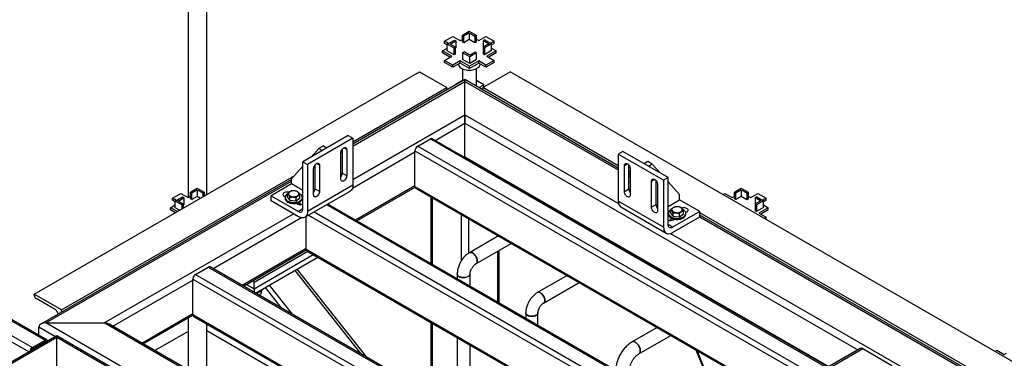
# Model space of a CAD drawing. Header units: millimetres. Extents: x 5 to 589, y 5 to 450.
# Tile 44 of 91: x 486 to 527, y 172 to 186. Entities that reach past the tile are written whole.
import ezdxf

# ---------------------------------------------------------------- set-up
doc = ezdxf.new("R2010")
doc.units = ezdxf.units.MM
doc.layers.add('TRAIT-FORT', color=4, linetype='Continuous', lineweight=25)

msp = doc.modelspace()

# ---------------------------------------------------------------- linework, layer by layer
at = {"layer": 'TRAIT-FORT', "color": 4, "linetype": 'Continuous', "lineweight": 25}
for p, q in [((492.68426, 189.25565), (492.68426, 178.68546)), ((493.46804, 178.80367), (493.46804, 189.25565)), ((504.24653, 185.53665), (504.53082, 185.70077)), ((504.30386, 185.50355), (504.53082, 185.63457)), ((504.53082, 185.70077), (504.82704, 185.52976)), ((504.53082, 185.63457), (504.76971, 185.49667)), ((504.53082, 185.63457), (504.53082, 185.34768)), ((503.49546, 185.27954), (503.8452, 185.48144)), ((503.66024, 185.18442), (503.49546, 185.27954)), ((503.49546, 185.19127), (503.49546, 185.27954)), ((503.6125, 185.12371), (503.49546, 185.19127)), ((503.6125, 185.15686), (503.90872, 185.32787)), ((503.6125, 184.86997), (503.6125, 185.15686)), ((503.89679, 184.99274), (503.6125, 185.15686)), ((503.72717, 185.15686), (503.96605, 185.29477)), ((503.95413, 185.02584), (503.72717, 185.15686)), ((503.8452, 185.48144), (504.15097, 185.30492)), ((503.90872, 185.32787), (503.96605, 185.29477)), ((503.96605, 185.29477), (503.96605, 185.00788)), ((504.15097, 185.30492), (504.24653, 185.36008)), ((504.24653, 185.53665), (504.30386, 185.50355)), ((504.24653, 185.24976), (504.24653, 185.53665)), ((504.30386, 185.21666), (504.24653, 185.24976)), ((504.30386, 185.21666), (504.30386, 185.50355)), ((504.53082, 185.34768), (504.30386, 185.21666)), ((504.76971, 185.20977), (504.53082, 185.34768)), ((504.82704, 185.52976), (504.76971, 185.49667)), ((504.76971, 185.49667), (504.76971, 185.20977)), ((504.82704, 185.24287), (504.76971, 185.20977)), ((504.82704, 185.52976), (504.82704, 185.24287)), ((504.82704, 185.36697), (504.93452, 185.30492)), ((504.93452, 185.30492), (505.2403, 185.48144)), ((505.35833, 185.17063), (505.11944, 185.03273)), ((505.1887, 185.33475), (505.13137, 185.30166)), ((505.13137, 185.30166), (505.35833, 185.17063)), ((505.13137, 185.03961), (505.13137, 185.30166)), ((505.47299, 185.17063), (505.17677, 184.99963)), ((505.1887, 185.33475), (505.47299, 185.17063)), ((505.2403, 185.48144), (505.59003, 185.27954)), ((505.59003, 185.27954), (505.43718, 185.19131)), ((505.59003, 185.19127), (505.47299, 185.12371)), ((505.47299, 184.88374), (505.47299, 185.17063)), ((505.59003, 185.19127), (505.59003, 185.27954)), ((503.40946, 184.87686), (503.6125, 184.99407)), ((503.80124, 184.65069), (503.40946, 184.87686)), ((503.40946, 184.78858), (503.40946, 184.87686)), ((503.72478, 184.60655), (503.40946, 184.78858)), ((503.89679, 184.70585), (503.6125, 184.86997)), ((503.89679, 184.99274), (503.95413, 185.02584)), ((503.89679, 184.70585), (503.89679, 184.99274)), ((503.95413, 184.73895), (503.89679, 184.70585)), ((503.95413, 184.73895), (503.95413, 185.02584)), ((503.96605, 185.00788), (503.95413, 185.00099)), ((504.25845, 184.79773), (504.31578, 184.83083)), ((504.25845, 184.79773), (504.25845, 184.51084)), ((504.55467, 184.62673), (504.25845, 184.79773)), ((504.55467, 184.69292), (504.31578, 184.83083)), ((504.78163, 184.82395), (504.55467, 184.69292)), ((504.83897, 184.79085), (504.55467, 184.62673)), ((504.83897, 184.79085), (504.78163, 184.82395)), ((504.83897, 184.50396), (504.83897, 184.79085)), ((505.17677, 184.99963), (505.11944, 185.03273)), ((505.11944, 185.03273), (505.11944, 184.74583)), ((505.17677, 184.71274), (505.11944, 184.74583)), ((505.17677, 184.99963), (505.17677, 184.71274)), ((505.47299, 184.88374), (505.17677, 184.71274)), ((505.67603, 184.87686), (505.28425, 184.65069)), ((505.67603, 184.78858), (505.36071, 184.60655)), ((505.47299, 184.99407), (505.67603, 184.87686)), ((505.67603, 184.78858), (505.67603, 184.87686)), ((503.49546, 184.47417), (503.80124, 184.65069)), ((503.8452, 184.27227), (503.49546, 184.47417)), ((503.49546, 184.38589), (503.49546, 184.47417)), ((503.8452, 184.184), (503.49546, 184.38589)), ((504.15097, 184.44879), (503.8452, 184.27227)), ((504.15097, 184.36052), (503.8452, 184.184)), ((504.54275, 184.22263), (504.15097, 184.44879)), ((504.15097, 184.36052), (504.15097, 184.44879)), ((504.54275, 184.13435), (504.15097, 184.36052)), ((504.55467, 184.33984), (504.25845, 184.51084)), ((504.93452, 184.44879), (504.54275, 184.22263)), ((504.93452, 184.36052), (504.54275, 184.13435)), ((504.55467, 184.33984), (504.55467, 184.62673)), ((504.83897, 184.50396), (504.55467, 184.33984)), ((505.2403, 184.27227), (504.93452, 184.44879)), ((504.93452, 184.36052), (504.93452, 184.44879)), ((505.2403, 184.184), (504.93452, 184.36052)), ((505.59003, 184.47417), (505.2403, 184.27227)), ((505.59003, 184.38589), (505.2403, 184.184)), ((505.28425, 184.65069), (505.59003, 184.47417)), ((505.59003, 184.38589), (505.59003, 184.47417)), ((486.19619, 174.60572), (502.44054, 183.98338)), ((502.44054, 183.98338), (503.5872, 183.32143)), ((503.8452, 184.184), (503.8452, 184.27227)), ((504.24545, 184.12291), (504.24545, 183.59802)), ((504.24545, 184.12291), (504.24545, 183.59802)), ((504.54275, 184.13435), (504.54275, 184.22263)), ((504.84004, 183.44434), (504.84004, 184.12291)), ((504.84004, 183.44434), (504.84004, 184.12291)), ((505.11608, 183.32143), (506.26274, 183.98338)), ((505.2403, 184.184), (505.2403, 184.27227)), ((540.66253, 164.1248), (506.26274, 183.98338)), ((504.35164, 183.65932), (499.62886, 180.93291)), ((499.62886, 180.8598), (504.35164, 183.58621)), ((504.24545, 183.62024), (503.94075, 183.44434)), ((510.81834, 179.92617), (504.35164, 183.65932)), ((504.35164, 183.58621), (504.35164, 183.65932)), ((504.35164, 183.65932), (504.35164, 183.58621)), ((504.35164, 182.17404), (504.35164, 183.58621)), ((504.35164, 183.58621), (510.81834, 179.85306)), ((505.14474, 183.44434), (504.84004, 183.62024)), ((499.62886, 181.03633), (503.5872, 183.32143)), ((503.5872, 183.21802), (503.5872, 183.32143)), ((503.94075, 183.44434), (503.96, 183.43323)), ((503.94075, 183.44434), (503.94075, 183.42212)), ((504.93438, 183.3229), (505.14474, 183.44434)), ((505.11608, 183.21802), (505.11608, 183.32143)), ((510.81834, 180.02958), (505.11608, 183.32143)), ((505.14474, 183.33798), (505.14474, 183.44434)), ((499.62886, 179.44764), (504.35164, 182.17404)), ((503.0996, 181.09819), (504.35164, 181.82097)), ((504.35164, 181.82097), (504.35164, 182.17404)), ((504.35164, 182.17404), (504.35164, 181.82097)), ((504.35164, 182.17404), (510.82952, 178.43444)), ((504.35164, 180.40858), (504.35164, 181.82097)), ((504.35164, 181.82097), (520.91486, 172.25923)), ((499.43775, 181.29791), (497.52665, 180.19466)), ((499.62886, 181.18759), (497.71776, 180.08433)), ((499.43775, 181.29791), (499.62886, 181.18759)), ((499.62886, 181.18759), (499.62886, 179.20141)), ((502.36409, 180.85014), (502.8992, 181.15905)), ((502.8992, 181.15905), (519.52577, 171.56074)), ((519.60684, 171.56877), (502.98028, 181.16708)), ((497.86809, 180.39177), (498.19553, 180.75731)), ((498.38664, 180.86764), (498.19553, 180.75731)), ((498.19553, 180.75731), (498.34841, 180.66906)), ((498.38664, 180.86764), (498.53952, 180.77938)), ((499.12241, 179.46076), (499.12241, 180.5642)), ((499.12245, 180.56746), (499.17975, 180.60054)), ((499.17975, 180.67365), (499.14147, 180.65155)), ((499.17975, 180.71817), (499.17975, 179.71451)), ((499.37086, 180.70762), (499.24662, 180.77934)), ((499.37086, 180.70762), (499.37086, 179.60419)), ((499.61324, 179.08555), (502.24943, 180.60739)), ((502.24943, 179.15086), (502.24943, 180.65153)), ((502.24943, 180.65153), (518.85087, 171.06772)), ((502.36409, 180.85014), (518.99066, 171.25183)), ((511.00945, 180.63045), (510.81834, 180.52012)), ((512.92055, 179.52719), (511.00945, 180.63045)), ((497.52665, 178.20848), (497.52665, 180.19466)), ((497.52665, 180.19466), (497.71776, 180.08433)), ((504.32291, 180.39199), (504.35164, 180.40858)), ((504.35164, 180.37541), (504.35164, 180.40858)), ((504.35164, 180.40858), (504.35164, 180.37541)), ((504.35164, 180.40858), (519.69155, 171.55303)), ((512.72944, 179.41687), (510.81834, 180.52012)), ((510.81834, 180.52012), (510.81834, 178.53394)), ((512.06056, 180.20017), (511.90768, 180.11191)), ((512.25167, 180.08984), (512.06056, 180.20017)), ((497.04887, 179.47722), (497.52665, 180.01059)), ((497.71776, 180.08433), (497.71776, 178.09815)), ((497.97575, 178.79881), (497.97575, 179.90224)), ((498.03309, 180.05622), (498.03309, 179.05256)), ((498.2242, 180.04567), (498.09996, 180.11739)), ((498.2242, 180.04567), (498.2242, 178.94223)), ((511.07634, 180.04015), (511.20058, 180.11187)), ((511.07634, 178.93672), (511.07634, 180.04015)), ((511.26745, 179.04704), (511.26745, 180.0507)), ((511.32478, 179.73722), (511.26745, 179.77031)), ((511.32478, 179.89673), (511.32478, 178.79329)), ((512.25167, 180.08984), (512.09879, 180.00159)), ((512.5791, 179.72431), (512.25167, 180.08984)), ((497.04887, 179.44352), (486.47688, 173.34044)), ((486.69308, 173.39214), (497.04887, 179.37041)), ((487.34285, 173.94377), (497.17818, 179.62158)), ((497.04887, 179.25654), (497.04887, 179.47722)), ((499.37086, 179.60419), (499.17975, 179.71451)), ((511.32478, 179.6338), (511.26745, 179.6669)), ((511.26745, 179.59379), (511.32478, 179.5607)), ((512.223, 179.3782), (512.34724, 179.44992)), ((512.223, 178.27477), (512.223, 179.3782)), ((512.41411, 178.38509), (512.41411, 179.38875)), ((512.92055, 179.52719), (512.72944, 179.41687)), ((512.72944, 179.41687), (512.72944, 177.43069)), ((512.92055, 177.54101), (512.92055, 179.52719)), ((513.39833, 178.80975), (512.92055, 179.34312)), ((492.77993, 178.91712), (493.06423, 179.08124)), ((492.77993, 178.91712), (492.83726, 178.88403)), ((492.77993, 178.63023), (492.77993, 178.91712)), ((492.83726, 178.88403), (493.06423, 179.01505)), ((493.06423, 179.08124), (493.36045, 178.91024)), ((493.06423, 179.01505), (493.30311, 178.87714)), ((493.06423, 179.01505), (493.06423, 178.72816)), ((493.36045, 178.91024), (493.30311, 178.87714)), ((493.36045, 178.91024), (493.36045, 178.74155)), ((497.04887, 179.25654), (496.18888, 178.76007)), ((497.52665, 178.98072), (497.04887, 179.25654)), ((497.60578, 177.85067), (499.51688, 178.95393)), ((499.62886, 179.20141), (497.71776, 178.09815)), ((498.2242, 178.94223), (498.03309, 179.05256)), ((499.73627, 177.74418), (502.24943, 179.195)), ((499.79961, 177.70761), (502.25221, 179.12347)), ((502.24943, 179.15086), (517.55112, 170.31738)), ((502.28302, 179.07662), (517.50361, 170.28996)), ((511.07634, 178.93672), (511.26745, 179.04704)), ((512.47144, 179.23478), (512.47144, 178.13134)), ((515.71312, 178.91712), (515.99742, 179.08124)), ((515.71312, 178.91712), (515.77046, 178.88403)), ((515.71312, 178.63023), (515.71312, 178.91712)), ((515.77046, 178.88403), (515.99742, 179.01505)), ((515.99742, 179.08124), (516.29364, 178.91024)), ((515.99742, 179.01505), (516.23631, 178.87714)), ((515.99742, 179.01505), (515.99742, 178.72816)), ((516.29364, 178.91024), (516.23631, 178.87714)), ((516.29364, 178.91024), (516.29364, 178.62335)), ((492.02887, 178.66002), (492.3786, 178.86191)), ((492.19364, 178.5649), (492.02887, 178.66002)), ((492.02887, 178.57174), (492.02887, 178.66002)), ((492.1459, 178.50418), (492.02887, 178.57174)), ((492.1459, 178.53734), (492.44212, 178.70834)), ((492.1459, 178.25045), (492.1459, 178.53734)), ((492.4302, 178.37322), (492.1459, 178.53734)), ((492.26057, 178.53734), (492.49946, 178.67525)), ((492.48753, 178.40632), (492.26057, 178.53734)), ((492.3786, 178.86191), (492.68437, 178.68539)), ((492.44212, 178.70834), (492.49946, 178.67525)), ((492.49946, 178.67525), (492.49946, 178.38835)), ((492.68437, 178.68539), (492.77993, 178.74056)), ((492.83726, 178.59713), (492.77993, 178.63023)), ((492.83726, 178.59713), (492.83726, 178.88403)), ((493.06423, 178.72816), (492.83726, 178.59713)), ((493.20073, 178.64935), (493.06423, 178.72816)), ((493.30311, 178.87714), (493.30311, 178.70846)), ((493.36045, 178.74744), (493.36554, 178.7445)), ((496.18888, 178.53938), (496.18888, 178.76007)), ((496.18888, 178.76007), (497.33554, 178.09812)), ((497.33554, 177.87743), (496.18888, 178.53938)), ((496.73354, 178.74352), (496.77495, 178.71962)), ((496.77107, 178.68898), (496.77107, 178.64484)), ((496.87319, 178.71004), (496.87319, 178.84236)), ((496.97296, 178.56815), (496.87319, 178.71004)), ((496.97296, 178.56815), (496.97296, 178.70046)), ((496.97296, 178.56815), (497.23571, 178.54709)), ((497.23571, 178.54709), (497.23571, 178.6794)), ((497.23571, 178.54709), (497.39868, 178.66792)), ((497.39868, 178.66792), (497.39868, 178.80023)), ((497.52665, 178.57252), (497.48989, 178.59373)), ((497.5008, 178.64484), (497.5008, 178.68898)), ((502.91232, 178.71333), (502.91232, 175.91069)), ((502.97564, 178.67677), (502.97564, 175.87413)), ((512.72944, 177.43069), (510.81834, 178.53394)), ((512.92055, 178.31325), (513.39833, 178.58907)), ((513.39833, 178.58907), (513.39833, 178.80975)), ((514.25832, 178.0926), (513.39833, 178.58907)), ((515.22306, 178.81069), (515.31179, 178.86191)), ((515.31179, 178.86191), (515.61757, 178.68539)), ((515.61757, 178.68539), (515.71312, 178.74056)), ((515.77046, 178.59713), (515.71312, 178.63023)), ((515.77046, 178.59713), (515.77046, 178.88403)), ((515.99742, 178.72816), (515.77046, 178.59713)), ((516.23631, 178.59025), (515.99742, 178.72816)), ((516.23631, 178.87714), (516.23631, 178.59025)), ((516.29364, 178.62335), (516.23631, 178.59025)), ((516.29364, 178.74744), (516.40112, 178.68539)), ((516.40112, 178.68539), (516.70689, 178.86191)), ((516.82492, 178.55111), (516.58604, 178.4132)), ((516.65529, 178.71523), (516.59796, 178.68213)), ((516.59796, 178.68213), (516.82492, 178.55111)), ((516.59796, 178.42008), (516.59796, 178.68213)), ((516.93959, 178.55111), (516.64337, 178.3801)), ((516.65529, 178.71523), (516.93959, 178.55111)), ((516.70689, 178.86191), (517.05663, 178.66002)), ((517.05663, 178.66002), (516.90378, 178.57178)), ((517.05663, 178.57174), (516.93959, 178.50418)), ((516.93959, 178.26421), (516.93959, 178.55111)), ((517.05663, 178.57174), (517.05663, 178.66002)), ((491.94287, 178.25733), (492.1459, 178.37454)), ((492.23226, 178.09027), (491.94287, 178.25733)), ((491.94287, 178.16906), (491.94287, 178.25733)), ((492.15581, 178.04613), (491.94287, 178.16906)), ((492.32782, 178.14543), (492.1459, 178.25045)), ((492.4302, 178.37322), (492.48753, 178.40632)), ((492.4302, 178.20453), (492.4302, 178.37322)), ((492.48753, 178.23763), (492.48753, 178.40632)), ((492.49946, 178.38835), (492.48753, 178.38147)), ((497.25079, 178.44492), (497.30687, 178.41255)), ((497.27107, 178.43321), (497.27107, 178.44919)), ((497.46883, 178.38521), (497.3288, 178.46604)), ((497.52665, 178.20844), (497.33554, 178.09812)), ((497.9962, 178.07605), (514.40402, 168.60402)), ((498.5313, 178.38496), (514.93913, 168.91293)), ((515.0202, 168.92096), (498.57879, 178.41238)), ((510.93031, 178.28646), (512.84141, 177.1832)), ((512.223, 178.27477), (512.41411, 178.38509)), ((513.03796, 178.03886), (513.03796, 178.17117)), ((514.25832, 178.0926), (513.11166, 177.43065)), ((513.56346, 177.99673), (513.56346, 178.12905)), ((513.66221, 178.04635), (513.71366, 178.07605)), ((514.25832, 177.87192), (514.25832, 178.0926)), ((516.64337, 178.3801), (516.58604, 178.4132)), ((516.58604, 178.4132), (516.58604, 178.12631)), ((516.64337, 178.09321), (516.58604, 178.12631)), ((516.64337, 178.3801), (516.64337, 178.09321)), ((516.93959, 178.26421), (516.64337, 178.09321)), ((517.14262, 178.25733), (516.75085, 178.03116)), ((517.14262, 178.16906), (516.82731, 177.98703)), ((516.93959, 178.37454), (517.14262, 178.25733)), ((517.14262, 178.16906), (517.14262, 178.25733)), ((489.13929, 173.39214), (497.12221, 178.00058)), ((493.73522, 175.69224), (497.44361, 177.83305)), ((497.66279, 176.50305), (497.66279, 177.88358)), ((497.76685, 177.94365), (514.26424, 168.41991)), ((504.19875, 177.97069), (504.19875, 176.00833)), ((504.50452, 177.79417), (504.50452, 176.33203)), ((512.94759, 177.92066), (512.92055, 177.90505)), ((512.93585, 178.0178), (512.93585, 177.97366)), ((513.11039, 177.79395), (512.97837, 177.71774)), ((513.13774, 177.89697), (513.03796, 178.03886)), ((513.11223, 177.79345), (513.10333, 177.78988)), ((513.10982, 177.79251), (513.10333, 177.78988)), ((513.11166, 177.20996), (514.25832, 177.87192)), ((513.13774, 177.89697), (513.13774, 178.02928)), ((513.13774, 177.89697), (513.40048, 177.87591)), ((513.14033, 177.74508), (513.18896, 177.77315)), ((513.16558, 177.77801), (513.16558, 177.75965)), ((513.40048, 177.87591), (513.40048, 178.00822)), ((513.40048, 177.87591), (513.56346, 177.99673)), ((513.66558, 177.97366), (513.66558, 178.0178)), ((514.25424, 177.86956), (529.64267, 168.986)), ((529.64267, 169.16252), (514.25832, 178.04372)), ((529.64267, 169.05911), (514.25832, 177.94031)), ((516.75085, 178.03116), (517.05663, 177.85464)), ((517.05663, 177.85464), (516.9679, 177.80342)), ((517.05663, 177.76637), (517.04435, 177.75928)), ((517.05663, 177.76637), (517.05663, 177.85464)), ((513.11166, 177.43065), (512.92055, 177.54098)), ((505.76915, 177.06412), (504.54664, 176.35838)), ((505.72763, 177.08808), (505.72763, 177.04015)), ((513.01997, 177.16992), (529.65385, 167.56739)), ((494.95852, 174.98605), (497.66279, 176.54719)), ((495.02187, 174.94948), (497.66557, 176.47566)), ((497.66279, 176.50305), (512.96448, 167.66957)), ((497.69638, 176.42881), (512.91697, 167.64215)), ((504.81689, 175.89024), (506.30973, 176.75204)), ((505.72763, 176.416), (505.72763, 174.28544)), ((505.79096, 174.24889), (505.79096, 176.45256)), ((497.72996, 176.40942), (495.46502, 175.1019)), ((495.46502, 174.83707), (497.95933, 176.27701)), ((495.53194, 174.65502), (498.15047, 176.16666)), ((492.99971, 175.44419), (493.53481, 175.7531)), ((493.53481, 175.7531), (510.16138, 166.15479)), ((510.24245, 166.16282), (493.61589, 175.76113)), ((497.18991, 175.61214), (499.95047, 172.10426)), ((500.21394, 171.95215), (497.28878, 175.66922)), ((489.50841, 173.25216), (492.88504, 175.20145)), ((492.88504, 173.74492), (492.88504, 175.24558)), ((492.88504, 175.24558), (509.48649, 165.66177)), ((492.99971, 175.44419), (509.62627, 165.84588)), ((504.02927, 175.46228), (504.02927, 175.26588)), ((504.56981, 174.95384), (504.56981, 175.46228)), ((508.65788, 175.39649), (507.41079, 174.67656)), ((495.14609, 175.02119), (495.46502, 174.83707)), ((495.46502, 175.1019), (495.37546, 175.1536)), ((495.46502, 174.83707), (495.46502, 175.1019)), ((495.46502, 174.83707), (495.46502, 174.69365)), ((495.92998, 174.8848), (496.59273, 174.04264)), ((496.10822, 174.9877), (497.06774, 173.76842)), ((507.6682, 174.23066), (509.17278, 175.09924)), ((486.19619, 174.56158), (486.19619, 174.60572)), ((487.34285, 173.94377), (486.19619, 174.60572)), ((487.0753, 173.96581), (486.27264, 174.42918)), ((495.55885, 174.65566), (495.55885, 174.63949)), ((495.67153, 174.57712), (495.6754, 174.5722)), ((495.76815, 174.72944), (495.76815, 174.63608)), ((487.34285, 173.84035), (487.34285, 173.94377)), ((486.73593, 172.67202), (485.04953, 173.64556)), ((485.04953, 173.59072), (486.65486, 172.66399)), ((490.73171, 172.54596), (492.88504, 173.78905)), ((490.79506, 172.50939), (492.88782, 173.71752)), ((492.68426, 173.60001), (492.68426, 171.41878)), ((492.88504, 173.74492), (508.18673, 164.91144)), ((492.91863, 173.67067), (508.13922, 164.88401)), ((506.918, 173.82303), (506.918, 173.59826)), ((507.43286, 173.30103), (507.43286, 173.82303)), ((486.3873, 172.87328), (486.3873, 173.21559)), ((487.0884, 172.81086), (486.3873, 173.21559)), ((522.31597, 152.82748), (486.69308, 173.39214)), ((486.69308, 173.39214), (489.13929, 173.39214)), ((522.31597, 154.23965), (489.13929, 173.39214)), ((522.31597, 154.31275), (489.35548, 173.34044)), ((493.46804, 170.96631), (493.46804, 173.3535)), ((502.91232, 173.41771), (502.91232, 170.39442)), ((502.97564, 173.38115), (502.97564, 170.35786)), ((512.45891, 173.2022), (511.39807, 172.58979)), ((487.15174, 172.84743), (473.73346, 165.10122)), ((487.15174, 172.77432), (473.73346, 165.02811)), ((485.04953, 172.9729), (486.11975, 172.35508)), ((485.04953, 172.7081), (485.97996, 172.17097)), ((522.22639, 152.59926), (487.15174, 172.84743)), ((487.15174, 172.77432), (487.15174, 172.84743)), ((487.15174, 172.84743), (487.15174, 172.77432)), ((522.0102, 152.65096), (487.15174, 172.77432)), ((487.15174, 171.36215), (487.15174, 172.77432)), ((492.68426, 173.03887), (491.28107, 172.22882)), ((499.66756, 169.48694), (493.46804, 173.06585)), ((504.02927, 172.7729), (504.02927, 169.74961)), ((511.68589, 172.09123), (513.03463, 172.86984)), ((486.11975, 172.35508), (486.65486, 172.66399)), ((486.11975, 172.28887), (486.65486, 172.59779)), ((486.65485, 172.59778), (486.68707, 172.57918)), ((504.56981, 169.43757), (504.56981, 172.46086)), ((521.02299, 172.32165), (506.11641, 163.71627)), ((506.22451, 163.70557), (521.13109, 172.31095)), ((514.08181, 172.26532), (515.39759, 169.07418)), ((521.13109, 172.31095), (522.35419, 171.60487)), ((514.12571, 172.23998), (515.4246, 169.08977)), ((526.68966, 172.19117), (526.77839, 172.24239)), ((526.77839, 172.24239), (527.08416, 172.06587)), ((527.08416, 172.06587), (527.17972, 172.12103))]:
    msp.add_line(p, q, dxfattribs=at)
at = {"layer": 'TRAIT-FORT', "color": 4, "linetype": 'Continuous', "lineweight": 25, "flags": 128}
for points in [[(504.08333, 184.32147), (504.0852, 184.30095), (504.09618, 184.26275), (504.11667, 184.22588), (504.14625, 184.19112), (504.18428, 184.15922), (504.22994, 184.13086), (504.28228, 184.10664), (504.34016, 184.08707), (504.40236, 184.07258), (504.46756, 184.06347), (504.53435, 184.05994), (504.60133, 184.06206), (504.66706, 184.06979), (504.73014, 184.08296), (504.78922, 184.10129), (504.84305, 184.1244), (504.89048, 184.15178), (504.9305, 184.18285), (504.96226, 184.21696), (504.98507, 184.25338), (504.99846, 184.29132), (505.00216, 184.32147)], [(499.12241, 180.5642), (499.12602, 180.60061), (499.13664, 180.63907), (499.15365, 180.67735), (499.17607, 180.71323), (499.20259, 180.7446), (499.23166, 180.76966), (499.26161, 180.78695), (499.29069, 180.79546), (499.3172, 180.7947), (499.33962, 180.78471), (499.35663, 180.76607), (499.36725, 180.73986), (499.37086, 180.70762)], [(497.97575, 179.90224), (497.97936, 179.93866), (497.98998, 179.97712), (498.007, 180.0154), (498.02941, 180.05127), (498.05593, 180.08265), (498.085, 180.10771), (498.11495, 180.125), (498.14403, 180.13351), (498.17054, 180.13275), (498.19296, 180.12276), (498.20997, 180.10412), (498.22059, 180.07791), (498.2242, 180.04567)], [(511.07634, 180.04015), (511.07995, 180.0724), (511.09057, 180.0986), (511.10758, 180.11724), (511.13, 180.12723), (511.15651, 180.12799), (511.18559, 180.11948), (511.21554, 180.1022), (511.24461, 180.07713), (511.27113, 180.04576), (511.29354, 180.00989), (511.31055, 179.97161), (511.32117, 179.93314), (511.32478, 179.89673)], [(499.37086, 179.60419), (499.36725, 179.56777), (499.35663, 179.52931), (499.33962, 179.49103), (499.3172, 179.45516), (499.29069, 179.42378), (499.26161, 179.39872), (499.23166, 179.38143), (499.20259, 179.37292), (499.17607, 179.37368), (499.15365, 179.38368), (499.13664, 179.40231), (499.12602, 179.42852), (499.12241, 179.46076)], [(512.223, 179.3782), (512.22661, 179.41044), (512.23723, 179.43665), (512.25424, 179.45529), (512.27666, 179.46528), (512.30317, 179.46604), (512.33225, 179.45753), (512.3622, 179.44024), (512.39127, 179.41518), (512.41779, 179.3838), (512.4402, 179.34793), (512.45721, 179.30965), (512.46783, 179.27119), (512.47144, 179.23478)], [(496.93704, 178.90574), (496.91003, 178.91206), (496.86837, 178.91646), (496.8261, 178.91499), (496.78566, 178.90771), (496.74942, 178.89507), (496.71947, 178.87778), (496.69756, 178.85686), (496.68496, 178.83351), (496.68241, 178.80911), (496.69004, 178.78506), (496.70742, 178.76277), (496.73354, 178.74352)], [(496.96374, 178.92087), (496.93962, 178.89851), (496.92409, 178.87374), (496.91781, 178.84765), (496.92107, 178.82138), (496.93372, 178.79607), (496.9552, 178.77284), (496.98459, 178.75269), (497.02059, 178.73651), (497.06163, 178.725), (497.10591, 178.71867), (497.15151, 178.71779), (497.19643, 178.72241), (497.23871, 178.73232), (497.27649, 178.74708), (497.30813, 178.76606), (497.33225, 178.78842), (497.34778, 178.81318), (497.35406, 178.83927), (497.3508, 178.86554), (497.33815, 178.89085), (497.31667, 178.91408), (497.28728, 178.93423), (497.25128, 178.95041), (497.21024, 178.96192), (497.16595, 178.96825), (497.12035, 178.96913), (497.07543, 178.96451), (497.03316, 178.95461), (496.99538, 178.93984), (496.96374, 178.92087)], [(498.2242, 178.94223), (498.22059, 178.90582), (498.20997, 178.86736), (498.19296, 178.82908), (498.17054, 178.7932), (498.14403, 178.76183), (498.11495, 178.73677), (498.085, 178.71948), (498.05593, 178.71097), (498.02941, 178.71173), (498.007, 178.72172), (497.98998, 178.74036), (497.97936, 178.76657), (497.97575, 178.79881)], [(499.62886, 179.20141), (499.62497, 179.14084), (499.61337, 179.086), (499.59432, 179.038), (499.56818, 178.99781), (499.5355, 178.96626), (499.51688, 178.95393)], [(511.32478, 178.79329), (511.32117, 178.76105), (511.31055, 178.73485), (511.29354, 178.71621), (511.27113, 178.70622), (511.24461, 178.70545), (511.21554, 178.71396), (511.18559, 178.73125), (511.15651, 178.75631), (511.13, 178.78769), (511.10758, 178.82356), (511.09057, 178.86184), (511.07995, 178.9003), (511.07634, 178.93672)], [(496.77107, 178.64484), (496.77486, 178.61456), (496.78842, 178.58066), (496.81146, 178.54852), (496.84335, 178.519), (496.88322, 178.49292), (496.92998, 178.47097), (496.98236, 178.45378), (497.03893, 178.44179), (497.09815, 178.43534), (497.1584, 178.43461), (497.21803, 178.43961), (497.27543, 178.45021), (497.32902, 178.46612), (497.37734, 178.48691), (497.41908, 178.512), (497.45309, 178.54071), (497.47846, 178.57227), (497.49448, 178.60581), (497.50072, 178.64041), (497.5008, 178.64484)], [(496.87377, 178.83548), (496.85279, 178.82183), (496.81877, 178.79311), (496.79341, 178.76155), (496.77739, 178.72802), (496.77115, 178.69342), (496.77486, 178.65869), (496.78842, 178.6248), (496.81146, 178.59265), (496.84335, 178.56314), (496.88322, 178.53705), (496.92998, 178.51511), (496.98236, 178.49791), (497.03893, 178.48593), (497.09815, 178.47948), (497.1584, 178.47875), (497.21803, 178.48375), (497.27543, 178.49435), (497.32902, 178.51026), (497.37734, 178.53104), (497.41908, 178.55614), (497.45309, 178.58485), (497.47846, 178.61641), (497.49448, 178.64994), (497.50072, 178.68454), (497.49701, 178.71927), (497.48345, 178.75316), (497.46041, 178.78531), (497.42852, 178.81482), (497.38865, 178.84091), (497.37432, 178.84844)], [(510.81834, 178.53394), (510.82223, 178.47337), (510.83383, 178.41853), (510.85288, 178.37053), (510.87902, 178.33034), (510.9117, 178.2988), (510.93031, 178.28646)], [(497.35145, 178.45297), (497.34254, 178.45708), (497.32316, 178.46512)], [(497.35145, 178.45297), (497.34254, 178.45708), (497.32559, 178.46418)], [(497.33554, 178.09812), (497.37282, 178.08084), (497.40867, 178.0727), (497.44171, 178.07402), (497.47067, 178.08474), (497.49444, 178.10447), (497.5121, 178.13242), (497.52297, 178.16755), (497.52665, 178.20848)], [(497.71776, 178.09815), (497.71387, 178.03759), (497.70227, 177.98274), (497.68322, 177.93474), (497.65708, 177.89456), (497.6244, 177.86301), (497.58584, 177.84074), (497.54218, 177.82821), (497.49432, 177.82566), (497.44322, 177.83315), (497.38993, 177.85052), (497.33554, 177.87743)], [(512.47144, 178.13134), (512.46783, 178.0991), (512.45721, 178.07289), (512.4402, 178.05425), (512.41779, 178.04426), (512.39127, 178.0435), (512.3622, 178.05201), (512.33225, 178.0693), (512.30317, 178.09436), (512.27666, 178.12574), (512.25424, 178.16161), (512.23723, 178.19989), (512.22661, 178.23835), (512.223, 178.27477)], [(513.03796, 178.16394), (513.01756, 178.15064), (512.98355, 178.12193), (512.95819, 178.09037), (512.94217, 178.05684), (512.93593, 178.02224), (512.93964, 177.98751), (512.9532, 177.95362), (512.97623, 177.92147), (513.00812, 177.89196), (513.04799, 177.86587), (513.09476, 177.84393), (513.14714, 177.82673), (513.20371, 177.81475), (513.26293, 177.8083), (513.32318, 177.80757), (513.38281, 177.81257), (513.4402, 177.82317), (513.49379, 177.83908), (513.54212, 177.85986), (513.58386, 177.88495), (513.61787, 177.91367), (513.64323, 177.94523), (513.65925, 177.97876), (513.66549, 178.01336), (513.66178, 178.04808), (513.64822, 178.08198), (513.62519, 178.11412), (513.5933, 178.14364), (513.55343, 178.16973), (513.5391, 178.17726)], [(513.12851, 178.24968), (513.1044, 178.22732), (513.08886, 178.20256), (513.08259, 178.17647), (513.08585, 178.1502), (513.09849, 178.12489), (513.11998, 178.10166), (513.14936, 178.08151), (513.18536, 178.06533), (513.2264, 178.05382), (513.27069, 178.04749), (513.31629, 178.04661), (513.36121, 178.05123), (513.40348, 178.06113), (513.44127, 178.0759), (513.47291, 178.09488), (513.49702, 178.11723), (513.51256, 178.142), (513.51883, 178.16809), (513.51558, 178.19436), (513.50293, 178.21967), (513.48144, 178.2429), (513.45206, 178.26305), (513.41606, 178.27923), (513.37502, 178.29074), (513.33073, 178.29707), (513.28513, 178.29795), (513.24021, 178.29333), (513.19794, 178.28342), (513.16015, 178.26866), (513.12851, 178.24968)], [(513.71366, 178.07605), (513.73978, 178.0953), (513.75716, 178.11759), (513.76479, 178.14164), (513.76223, 178.16605), (513.74964, 178.18939), (513.72773, 178.21031), (513.69778, 178.2276), (513.66154, 178.24025), (513.6211, 178.24752), (513.57883, 178.249), (513.53717, 178.24459), (513.49875, 178.23462)], [(512.93585, 177.97366), (512.93964, 177.94338), (512.9532, 177.90948), (512.97623, 177.87734), (513.00812, 177.84782), (513.04799, 177.82173), (513.09476, 177.79979), (513.14714, 177.7826), (513.20371, 177.77061), (513.26293, 177.76416), (513.32318, 177.76343), (513.38281, 177.76843), (513.4402, 177.77903), (513.49379, 177.79494), (513.54212, 177.81572), (513.58386, 177.84082), (513.61787, 177.86953), (513.64323, 177.90109), (513.65925, 177.93462), (513.66549, 177.96922), (513.66558, 177.97366)], [(513.02653, 177.74554), (513.00934, 177.7303), (512.98891, 177.70668)], [(513.02653, 177.74554), (513.00934, 177.7303), (512.99097, 177.70947)], [(512.72944, 177.43069), (512.73333, 177.37012), (512.74492, 177.31527), (512.76398, 177.26727), (512.79012, 177.22709), (512.8228, 177.19554), (512.86136, 177.17327), (512.90502, 177.16074), (512.95288, 177.15819), (513.00398, 177.16568), (513.05727, 177.18305), (513.11166, 177.20996)], [(513.11166, 177.43065), (513.07438, 177.41337), (513.03853, 177.40523), (513.00549, 177.40655), (512.97653, 177.41728), (512.95276, 177.437), (512.9351, 177.46496), (512.92422, 177.50008), (512.92055, 177.54101)], [(504.81749, 175.89059), (504.83198, 175.90117), (504.85163, 175.92512), (504.86513, 175.95628), (504.87201, 175.9935), (504.87201, 176.03546), (504.86513, 176.08063), (504.85163, 176.12737), (504.83198, 176.17401), (504.80691, 176.21884), (504.77732, 176.26027), (504.74427, 176.29677), (504.70896, 176.32705), (504.67267, 176.34999), (504.63671, 176.36478), (504.60237, 176.37088), (504.57091, 176.36807), (504.54658, 176.35834)], [(504.54664, 176.35838), (504.57091, 176.36807), (504.60237, 176.37088), (504.63671, 176.36478), (504.67267, 176.34999), (504.70896, 176.32705), (504.74427, 176.29677), (504.77732, 176.26027), (504.80691, 176.21884), (504.83198, 176.17401), (504.85163, 176.12737), (504.86513, 176.08063), (504.87201, 176.03546), (504.87201, 175.9935), (504.86513, 175.95628), (504.85163, 175.92512), (504.83198, 175.90117), (504.81689, 175.89024)], [(504.02927, 175.46231), (504.02996, 175.45115), (504.03848, 175.4219), (504.05644, 175.39411), (504.08318, 175.36878), (504.11774, 175.34683), (504.15888, 175.32906), (504.20509, 175.3161), (504.25472, 175.30842), (504.30597, 175.3063), (504.35699, 175.30983), (504.40593, 175.31886), (504.45103, 175.33307), (504.49065, 175.35196)], [(504.56981, 175.46228), (504.5679, 175.44376), (504.55698, 175.41478), (504.53675, 175.38751), (504.50795, 175.36295), (504.47162, 175.34197), (504.42907, 175.32535), (504.38184, 175.31367), (504.33163, 175.30736), (504.28026, 175.30666), (504.22959, 175.31158), (504.18145, 175.32194), (504.13758, 175.33738), (504.09956, 175.35733), (504.06876, 175.38108), (504.04631, 175.40776), (504.03301, 175.43641), (504.02927, 175.46228)], [(495.79707, 174.76037), (495.77236, 174.73311), (495.73961, 174.70883), (495.69989, 174.68832), (495.65445, 174.67224), (495.60477, 174.66109), (495.55244, 174.65524), (495.53289, 174.65447)], [(507.66887, 174.23105), (507.69085, 174.24945), (507.70767, 174.27608), (507.71803, 174.30954), (507.72153, 174.34853), (507.71803, 174.39155), (507.70767, 174.43697), (507.69085, 174.48302), (507.66821, 174.52794), (507.64063, 174.57001), (507.60916, 174.6076), (507.57501, 174.63928), (507.5395, 174.66382)], [(507.5395, 174.66382), (507.57501, 174.63928), (507.60916, 174.6076), (507.64063, 174.57001), (507.66821, 174.52794), (507.69085, 174.48302), (507.70767, 174.43697), (507.71803, 174.39155), (507.72153, 174.34853), (507.71803, 174.30954), (507.70767, 174.27608), (507.69085, 174.24945), (507.66821, 174.23067), (507.6682, 174.23066)], [(507.43286, 173.82303), (507.42792, 173.79404), (507.41327, 173.76616), (507.38948, 173.74047), (507.35746, 173.71795), (507.31845, 173.69947), (507.27395, 173.68573), (507.22565, 173.67728), (507.17543, 173.67442), (507.12521, 173.67728), (507.07692, 173.68573), (507.03241, 173.69947), (506.9934, 173.71795), (506.96139, 173.74047), (506.9376, 173.76616), (506.92295, 173.79404), (506.918, 173.82303)], [(506.9934, 173.71795), (507.03241, 173.69947), (507.07692, 173.68573), (507.12521, 173.67728), (507.17543, 173.67442), (507.22565, 173.67728), (507.27395, 173.68573), (507.31845, 173.69947), (507.35746, 173.71795), (507.38948, 173.74047), (507.41327, 173.76616), (507.42792, 173.79404), (507.43286, 173.82296)], [(486.65486, 172.66399), (486.67723, 172.67436), (486.69874, 172.67924), (486.71856, 172.67845), (486.73594, 172.67202), (486.7502, 172.66018), (486.76079, 172.64341), (486.76674, 172.62517)], [(511.54198, 172.57554), (511.57938, 172.54995), (511.6155, 172.51723), (511.64913, 172.47848), (511.6791, 172.43504), (511.7044, 172.38838), (511.72417, 172.34009), (511.73774, 172.29182), (511.74464, 172.2452), (511.74464, 172.20183), (511.73774, 172.16318), (511.72417, 172.13057), (511.7044, 172.10511), (511.68589, 172.09123)], [(511.68638, 172.09152), (511.7044, 172.10511), (511.72417, 172.13057), (511.73774, 172.16318), (511.74464, 172.20183), (511.74464, 172.2452), (511.73774, 172.29182), (511.72417, 172.34009), (511.7044, 172.38838), (511.6791, 172.43504), (511.64913, 172.47848), (511.6155, 172.51723), (511.57938, 172.54995), (511.54198, 172.57554)]]:
    msp.add_lwpolyline(points, dxfattribs=at)
at = {"layer": 'TRAIT-FORT', "color": 4, "linetype": 'Continuous', "lineweight": 25}
for centre, radius, start, end in [((504.72799, 183.44651), 0.11207, 328.026295, 358.889717), ((502.9467, 181.09274), 0.08156, 65.692881, 125.617577), ((502.49838, 180.6402), 0.24921, 122.605478, 177.394522), ((498.90822, 179.72796), 0.27186, 321.988172, 357.165386), ((497.76156, 179.066), 0.27186, 321.988172, 357.165386), ((502.32889, 179.14209), 0.07994, 173.701152, 234.986667), ((511.53564, 179.05924), 0.26847, 182.605019, 218.241423), ((497.43191, 178.6546), 0.27244, 242.679506, 290.347891), ((497.28159, 178.25577), 0.20615, 35.508191, 56.25567), ((497.28029, 178.25426), 0.20813, 36.660928, 56.189296), ((512.68265, 178.39735), 0.26882, 182.613497, 218.730899), ((513.01529, 177.98713), 0.27244, 249.652109, 297.320494), ((497.74225, 176.49428), 0.07994, 173.701152, 234.986667), ((493.58231, 175.6868), 0.08156, 65.692881, 125.617577), ((493.13399, 175.23426), 0.24921, 122.605478, 177.394522), ((504.43988, 175.47196), 0.1303, 292.934341, 355.716807), ((495.58835, 174.97653), 0.26991, 277.99053, 322.004093), ((495.70889, 174.82751), 0.11083, 322.714208, 356.650323), ((486.36216, 174.56913), 0.16614, 182.605478, 237.394522), ((507.46484, 174.56575), 0.12326, 52.718269, 116.239432), ((507.46409, 174.55856), 0.12948, 54.382423, 114.307119), ((486.89435, 173.68389), 0.33499, 14.637931, 57.305758), ((492.9645, 173.73614), 0.07994, 173.701153, 234.986667), ((507.04437, 173.83411), 0.12685, 184.977449, 246.306965), ((486.2552, 172.14362), 0.25113, 122.642191, 170.033375), ((486.18737, 172.1835), 0.1252, 122.692628, 162.134761), ((486.67726, 172.57075), 0.03511, 33.897235, 129.647641), ((511.45784, 172.45957), 0.14328, 54.036924, 114.652618), ((511.45826, 172.46393), 0.13952, 53.127038, 115.534454), ((521.06776, 172.22254), 0.10875, 54.382423, 114.307119)]:
    msp.add_arc(centre, radius, start, end, dxfattribs=at)
for centre, start_param, end_param in [((486.69308, 173.21559), 1.57079633, 3.14159265), ((486.69308, 173.21559), 1.57079633, 3.14159265), ((489.13929, 173.21559), 0.78547943, 1.57079633), ((489.13929, 173.21559), 0.78547943, 1.57079633)]:
    msp.add_ellipse(centre, major_axis=(0.30578, 0), ratio=0.57738155, start_param=start_param, end_param=end_param, dxfattribs=at)
for points, knots in [([(496.87319, 178.84236), (496.89392, 178.86443), (496.92821, 178.90094), (496.97795, 178.93679), (497.01142, 178.9539), (497.03066, 178.96112), (497.03616, 178.96318)], [0, 0, 0, 0, 0.38554949, 0.63764185, 0.89654625, 1, 1, 1, 1]), ([(497.29891, 178.94212), (497.2761, 178.94879), (497.23, 178.96227), (497.16169, 178.97132), (497.09639, 178.9713), (497.05636, 178.96591), (497.03616, 178.96318)], [0, 0, 0, 0, 0.26460494, 0.53494775, 0.76534313, 1, 1, 1, 1]), ([(497.29891, 178.94212), (497.30757, 178.93464), (497.32507, 178.91953), (497.35101, 178.88622), (497.37581, 178.8457), (497.39101, 178.81548), (497.39868, 178.80023)], [0, 0, 0, 0, 0.26460494, 0.53494775, 0.76534313, 1, 1, 1, 1]), ([(496.97296, 178.70046), (496.9643, 178.71762), (496.94679, 178.7523), (496.92085, 178.79277), (496.89606, 178.82278), (496.88086, 178.83579), (496.87319, 178.84236)], [0, 0, 0, 0, 0.26460494, 0.53494775, 0.76534313, 1, 1, 1, 1]), ([(496.97296, 178.70046), (496.99576, 178.70348), (497.04187, 178.70956), (497.11018, 178.70766), (497.17548, 178.69718), (497.21551, 178.68536), (497.23571, 178.6794)], [0, 0, 0, 0, 0.26460494, 0.53494775, 0.76534313, 1, 1, 1, 1]), ([(497.23571, 178.6794), (497.25644, 178.70148), (497.29074, 178.73799), (497.34048, 178.77384), (497.37394, 178.79095), (497.39319, 178.79817), (497.39868, 178.80023)], [0, 0, 0, 0, 0.38554949, 0.63764185, 0.89654625, 1, 1, 1, 1]), ([(513.03796, 178.17117), (513.0587, 178.19325), (513.09299, 178.22976), (513.14273, 178.26561), (513.17619, 178.28272), (513.19544, 178.28994), (513.20094, 178.292)], [0, 0, 0, 0, 0.38554949, 0.63764185, 0.89654625, 1, 1, 1, 1]), ([(513.13774, 178.02928), (513.12908, 178.04644), (513.11157, 178.08112), (513.08563, 178.12159), (513.06083, 178.1516), (513.04563, 178.16461), (513.03796, 178.17117)], [0, 0, 0, 0, 0.26460494, 0.53494775, 0.76534313, 1, 1, 1, 1]), ([(513.46368, 178.27094), (513.44088, 178.2776), (513.39478, 178.29108), (513.32647, 178.30014), (513.26117, 178.30012), (513.22114, 178.29472), (513.20094, 178.292)], [0, 0, 0, 0, 0.26460494, 0.53494775, 0.76534313, 1, 1, 1, 1]), ([(513.40048, 178.00822), (513.42122, 178.03029), (513.45551, 178.06681), (513.50525, 178.10265), (513.53872, 178.11976), (513.55796, 178.12698), (513.56346, 178.12905)], [0, 0, 0, 0, 0.38554949, 0.63764185, 0.89654625, 1, 1, 1, 1]), ([(513.46368, 178.27094), (513.47234, 178.26346), (513.48985, 178.24835), (513.51579, 178.21504), (513.54059, 178.17452), (513.55579, 178.1443), (513.56346, 178.12905)], [0, 0, 0, 0, 0.26460494, 0.53494775, 0.76534313, 1, 1, 1, 1]), ([(513.13774, 178.02928), (513.16054, 178.03229), (513.20665, 178.03838), (513.27495, 178.03648), (513.34025, 178.026), (513.38028, 178.01418), (513.40048, 178.00822)], [0, 0, 0, 0, 0.26460494, 0.53494775, 0.76534313, 1, 1, 1, 1]), ([(504.54664, 176.35838), (504.53393, 176.35075), (504.49929, 176.32996), (504.44478, 176.29031), (504.38418, 176.23826), (504.32696, 176.18043), (504.27356, 176.11769), (504.2244, 176.05072), (504.17984, 175.9802), (504.14023, 175.90673), (504.10593, 175.83089), (504.07731, 175.75323), (504.05473, 175.67428), (504.03879, 175.59458), (504.03049, 175.52366), (504.02962, 175.47985), (504.02927, 175.46228)], [0, 0, 0, 0, 0.04369718, 0.11912791, 0.1945756, 0.26989938, 0.34492379, 0.41966279, 0.49423795, 0.56882584, 0.64360038, 0.71873573, 0.79444347, 0.87090698, 0.94822836, 1, 1, 1, 1]), ([(504.56981, 175.46228), (504.56989, 175.46704), (504.57011, 175.4806), (504.57295, 175.50799), (504.58013, 175.54496), (504.59178, 175.586), (504.60803, 175.6296), (504.62871, 175.67421), (504.65332, 175.71821), (504.68108, 175.76001), (504.71091, 175.79814), (504.74154, 175.83137), (504.7714, 175.85864), (504.79712, 175.87822), (504.81099, 175.88665), (504.81689, 175.89024)], [0, 0, 0, 0, 0.041468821, 0.118116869, 0.196424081, 0.276837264, 0.35908009, 0.442697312, 0.527145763, 0.61185049, 0.696079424, 0.779261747, 0.860947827, 0.940856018, 1, 1, 1, 1]), ([(495.66893, 174.57593), (495.67688, 174.57939), (495.70317, 174.59082), (495.73637, 174.61286), (495.76109, 174.63092), (495.76815, 174.63608)], [0, 0, 0, 0, 0.23645047, 0.78200555, 1, 1, 1, 1]), ([(507.41079, 174.67656), (507.39839, 174.66911), (507.3646, 174.64881), (507.31148, 174.60997), (507.2525, 174.55889), (507.19693, 174.50207), (507.14521, 174.4404), (507.09777, 174.37458), (507.05497, 174.30528), (507.01719, 174.23312), (506.98477, 174.1587), (506.95812, 174.08258), (506.93761, 174.00528), (506.92384, 173.92737), (506.91848, 173.86655), (506.9181, 173.83197), (506.918, 173.82303)], [0, 0, 0, 0, 0.04476287, 0.12203019, 0.1993123, 0.27645874, 0.35329345, 0.42984249, 0.50624418, 0.58269315, 0.65936744, 0.73646736, 0.8142181, 0.89280488, 0.9723032, 1, 1, 1, 1]), ([(507.43286, 173.82303), (507.43294, 173.82768), (507.43317, 173.84093), (507.43601, 173.8678), (507.44322, 173.90409), (507.45492, 173.94438), (507.47121, 173.98708), (507.49189, 174.03062), (507.51642, 174.07335), (507.54394, 174.11363), (507.57332, 174.14999), (507.6032, 174.18124), (507.63198, 174.20638), (507.65372, 174.22201), (507.66476, 174.22861), (507.6682, 174.23066)], [0, 0, 0, 0, 0.04248701, 0.12104027, 0.20134251, 0.28384807, 0.368246, 0.45403658, 0.5406302, 0.6274074, 0.71355402, 0.79850049, 0.88179442, 0.96319751, 1, 1, 1, 1]), ([(511.39807, 172.58979), (511.38422, 172.58153), (511.34577, 172.55859), (511.28448, 172.51536), (511.21522, 172.45869), (511.14897, 172.39607), (511.08611, 172.32823), (511.02704, 172.25578), (510.97212, 172.17932), (510.92166, 172.09942), (510.87599, 172.01662), (510.83541, 171.93148), (510.80025, 171.84454), (510.77084, 171.75632), (510.74749, 171.66731), (510.73071, 171.57805), (510.72076, 171.49315), (510.71958, 171.43886), (510.71903, 171.41368)], [0, 0, 0, 0, 0.036649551, 0.101738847, 0.166758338, 0.231650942, 0.296310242, 0.360727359, 0.42495192, 0.489065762, 0.553167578, 0.617352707, 0.681708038, 0.746345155, 0.811369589, 0.876868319, 0.942886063, 1, 1, 1, 1]), ([(511.29471, 171.41368), (511.29481, 171.42071), (511.2951, 171.44104), (511.29855, 171.4791), (511.30687, 171.52853), (511.31998, 171.58185), (511.33796, 171.63786), (511.36075, 171.69536), (511.38809, 171.7531), (511.41952, 171.80985), (511.45444, 171.8644), (511.49208, 171.91563), (511.53155, 171.9625), (511.57185, 172.00418), (511.6118, 172.03983), (511.65056, 172.0696), (511.67417, 172.08405), (511.68589, 172.09123)], [0, 0, 0, 0, 0.03488496, 0.100776, 0.16760844, 0.23557722, 0.30455999, 0.37436694, 0.44477374, 0.51554099, 0.58642434, 0.65712101, 0.72736867, 0.79693927, 0.86562845, 0.93327858, 1, 1, 1, 1])]:
    msp.add_open_spline(points, degree=3, knots=knots, dxfattribs=at)

doc.saveas('drawing.dxf')
